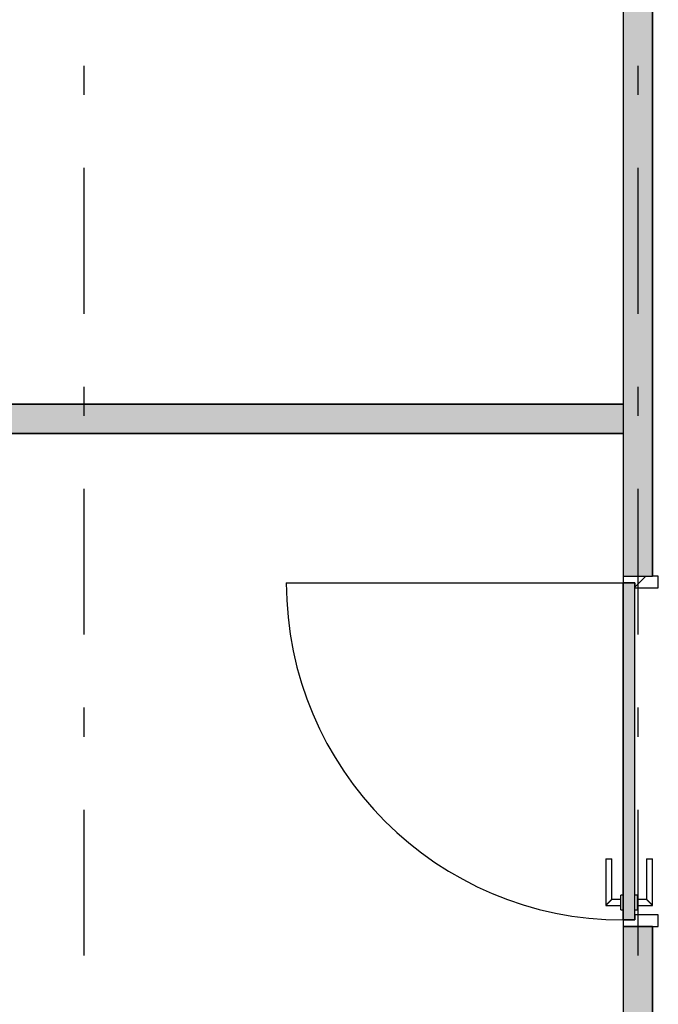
# Model space of a CAD drawing. Extents: x 2 to 87, y -108 to 11.
# Tile 175 of 256: x 12.01 to 14.2, y -33.27 to -29.9. Entities that reach past the tile are written whole.
import ezdxf

# ---------------------------------------------------------------- set-up
doc = ezdxf.new("R2010")
doc.units = 0
doc.header["$MEASUREMENT"] = 0
doc.linetypes.add('DASHDOT', pattern=[1, 0.5, -0.25, 0, -0.25])
for name, color, linetype in [('16', 7, 'CONTINUOUS'), ('25', 7, 'CONTINUOUS'), ('30', 7, 'CONTINUOUS'), ('5', 7, 'CONTINUOUS'), ('6', 7, 'CONTINUOUS'), ('8', 7, 'CONTINUOUS')]:
    doc.layers.add(name, color=color, linetype=linetype)

# ---------------------------------------------------------------- blocks, each defined once
blk = doc.blocks.new('*N488')
at = {"layer": '8', "color": 62, "linetype": 'Continuous'}
for p, q in [((-0.05, -0.745), (-0.05, 0.411)), ((-0.05, 0.411), (-0.01, 0.411)), ((-0.01, -0.745), (-0.01, 0.411)), ((-0.05, -0.745), (-0.01, -0.745))]:
    blk.add_line(p, q, dxfattribs=at)
for points in [[(-0.05, -0.745), (-0.05, -0.745), (-0.05, 0.411)], [(-0.05, -0.745), (-0.01, -0.745), (-0.01, 0.411)], [(-0.05, -0.745), (-0.05, 0.411), (-0.01, 0.411)], [(-0.01, -0.745), (-0.01, -0.745), (-0.01, 0.411)]]:
    blk.add_solid(points, dxfattribs=at)

msp = doc.modelspace()

# ---------------------------------------------------------------- linework, layer by layer
at = {"layer": '16', "color": 62, "linetype": 'Continuous'}
msp.add_line((12.9216, -31.8295), (14.0776, -31.8295), dxfattribs=at)
msp.add_arc((14.0776, -31.8295), 1.156, 180, 270, dxfattribs=at)
at = {"layer": '25', "color": 62, "linetype": 'Continuous'}
for p, q in [((14.0776, -28.3175), (14.0776, -31.3175)), ((14.1776, -28.3175), (14.1776, -31.3175)), ((11.0351, -31.2175), (14.0776, -31.2175)), ((14.0776, -31.2175), (14.0776, -31.3175)), ((11.0351, -31.3175), (12.3468, -31.3175)), ((12.3468, -31.3175), (14.0776, -31.3175)), ((14.0776, -31.3175), (14.0776, -31.8075)), ((14.1776, -31.3175), (14.1776, -31.8075)), ((14.0776, -31.8075), (14.1776, -31.8075)), ((14.0776, -33.0075), (14.1776, -33.0075)), ((14.0776, -33.0075), (14.0776, -36.1275)), ((14.1776, -33.0075), (14.1776, -36.1275))]:
    msp.add_line(p, q, dxfattribs=at)
for points in [[(14.0776, -28.3175), (14.0776, -31.3175), (14.1776, -31.3175)], [(14.0776, -28.3175), (14.1776, -28.3175), (14.1776, -31.3175)], [(11.0351, -31.2175), (11.0351, -31.2175), (14.0776, -31.2175)], [(11.0351, -31.2175), (11.0351, -31.3175), (14.0776, -31.3175)], [(11.0351, -31.2175), (14.0776, -31.2175), (14.0776, -31.3175)], [(11.0351, -31.3175), (11.0351, -31.3175), (12.3468, -31.3175)], [(12.3468, -31.3175), (12.3468, -31.3175), (14.0776, -31.3175)], [(14.0776, -31.3175), (14.0776, -31.8075), (14.1776, -31.8075)], [(14.0776, -31.3175), (14.1776, -31.3175), (14.1776, -31.8075)], [(14.0776, -31.8075), (14.0776, -31.8075), (14.1776, -31.8075)], [(14.0776, -33.0075), (14.0776, -33.0075), (14.1776, -33.0075)], [(14.0776, -33.0075), (14.0776, -36.1275), (14.1776, -36.1275)], [(14.0776, -33.0075), (14.1776, -33.0075), (14.1776, -36.1275)]]:
    msp.add_solid(points, dxfattribs=at)
at = {"layer": '30', "color": 62, "linetype": 'Continuous'}
for p, q in [((14.0776, -31.8075), (14.0776, -31.8295)), ((14.1976, -31.8075), (14.1776, -31.8075)), ((14.1976, -31.8475), (14.1976, -31.8075)), ((14.0776, -31.8295), (14.1176, -31.8295)), ((14.1176, -31.8295), (14.1176, -31.8475)), ((14.1176, -31.8475), (14.1976, -31.8475)), ((14.1976, -32.9675), (14.1176, -32.9675)), ((14.1176, -32.9675), (14.1176, -32.9855)), ((14.1976, -33.0075), (14.1976, -32.9675)), ((14.1176, -32.9855), (14.0776, -32.9855)), ((14.0776, -32.9855), (14.0776, -33.0075)), ((14.1776, -33.0075), (14.1976, -33.0075))]:
    msp.add_line(p, q, dxfattribs=at)
at = {"layer": '5', "color": 7, "linetype": 'DASHDOT'}
for p, q in [((12.2276, -7.3075), (12.2276, -96.5075)), ((14.1276, -7.3075), (14.1276, -96.5075))]:
    msp.add_line(p, q, dxfattribs=at)
at = {"layer": '6', "color": 62, "linetype": 'Continuous'}
for p, q in [((14.1776, -31.8075), (14.1776, -28.3175)), ((14.0776, -28.4175), (14.0776, -31.2175)), ((14.0776, -31.2175), (10.5276, -31.2175)), ((14.0776, -31.3175), (10.5276, -31.3175)), ((14.0776, -31.3175), (14.0776, -31.8075)), ((14.0776, -31.8075), (14.1776, -31.8075)), ((14.0776, -33.0075), (14.0776, -33.5575)), ((14.1776, -33.0075), (14.0776, -33.0075)), ((14.1776, -38.2575), (14.1776, -33.0075))]:
    msp.add_line(p, q, dxfattribs=at)
at = {"layer": '8', "color": 62, "linetype": 'Continuous'}
for p, q in [((14.1176, -31.8444), (14.1545, -31.8075)), ((14.0776, -31.8295), (14.0776, -32.9855)), ((14.1176, -31.8295), (14.0776, -31.8295)), ((14.1176, -32.9855), (14.1176, -31.8295)), ((14.0176, -32.7755), (14.0176, -32.9355)), ((14.0176, -32.7755), (14.0376, -32.7755)), ((14.0376, -32.9155), (14.0376, -32.7755)), ((14.1576, -32.7755), (14.1576, -32.9155)), ((14.1576, -32.7755), (14.1776, -32.7755)), ((14.1776, -32.9355), (14.1776, -32.7755)), ((14.0776, -32.9005), (14.0696, -32.9005)), ((14.0696, -32.9505), (14.0696, -32.9005)), ((14.1256, -32.9005), (14.1176, -32.9005)), ((14.1256, -32.9005), (14.1256, -32.9505)), ((14.0176, -32.9355), (14.0696, -32.9355)), ((14.0696, -32.9155), (14.0376, -32.9155)), ((14.1576, -32.9155), (14.1256, -32.9155)), ((14.1256, -32.9355), (14.1776, -32.9355)), ((14.0696, -32.9505), (14.0776, -32.9505)), ((14.1176, -32.9505), (14.1256, -32.9505)), ((14.0776, -32.9875), (14.0796, -32.9855)), ((14.0776, -32.9855), (14.1176, -32.9855))]:
    msp.add_line(p, q, dxfattribs=at)
for points in [[(14.0376, -32.9155), (14.0375, -32.9155), (14.0375, -32.9156), (14.0375, -32.9156), (14.0375, -32.9156), (14.0375, -32.9156), (14.0375, -32.9156), (14.0375, -32.9156), (14.0375, -32.9156), (14.0375, -32.9156), (14.0375, -32.9156), (14.0375, -32.9156), (14.0375, -32.9156), (14.0375, -32.9156), (14.0375, -32.9156), (14.0375, -32.9156), (14.0375, -32.9156), (14.0375, -32.9156), (14.0375, -32.9156), (14.0375, -32.9156), (14.0375, -32.9156), (14.0375, -32.9156), (14.0375, -32.9156), (14.0375, -32.9156), (14.0375, -32.9156), (14.0375, -32.9156), (14.0375, -32.9156), (14.0375, -32.9156), (14.0375, -32.9156), (14.0374, -32.9157), (14.0374, -32.9157), (14.0374, -32.9157), (14.0374, -32.9157), (14.0374, -32.9157), (14.0374, -32.9157), (14.0374, -32.9157), (14.0374, -32.9157), (14.0374, -32.9157), (14.0374, -32.9157), (14.0374, -32.9157), (14.0374, -32.9157), (14.0374, -32.9157), (14.0374, -32.9157), (14.0374, -32.9157), (14.0374, -32.9157), (14.0374, -32.9157), (14.0374, -32.9157), (14.0374, -32.9157), (14.0373, -32.9158), (14.0373, -32.9158), (14.0373, -32.9158), (14.0373, -32.9158), (14.0373, -32.9158), (14.0373, -32.9158), (14.0373, -32.9158), (14.0373, -32.9158), (14.0373, -32.9158), (14.0373, -32.9158), (14.0373, -32.9158), (14.0373, -32.9158), (14.0373, -32.9158), (14.0373, -32.9158), (14.0373, -32.9158), (14.0372, -32.9159), (14.0371, -32.916), (14.0371, -32.916), (14.0371, -32.916), (14.0371, -32.916), (14.0371, -32.916), (14.0371, -32.916), (14.0371, -32.916), (14.0371, -32.916), (14.0371, -32.916), (14.0371, -32.916), (14.0371, -32.916), (14.0371, -32.916), (14.037, -32.9161), (14.037, -32.9161), (14.037, -32.9161), (14.037, -32.9161), (14.037, -32.9161), (14.037, -32.9161), (14.037, -32.9161), (14.037, -32.9161), (14.037, -32.9161), (14.037, -32.9161), (14.0369, -32.9162), (14.0369, -32.9162), (14.0369, -32.9162), (14.0369, -32.9162), (14.0369, -32.9162), (14.0369, -32.9162), (14.0369, -32.9162), (14.0369, -32.9162), (14.0369, -32.9162), (14.0369, -32.9162), (14.0368, -32.9163), (14.0368, -32.9163), (14.0368, -32.9163), (14.0368, -32.9163), (14.0368, -32.9163), (14.0368, -32.9163), (14.0368, -32.9163), (14.0368, -32.9163), (14.0368, -32.9163), (14.0368, -32.9163), (14.0367, -32.9164), (14.0367, -32.9164), (14.0367, -32.9164), (14.0367, -32.9164), (14.0367, -32.9164), (14.0367, -32.9164), (14.0367, -32.9164), (14.0367, -32.9164), (14.0366, -32.9164), (14.0366, -32.9165), (14.0366, -32.9165), (14.0366, -32.9165), (14.0366, -32.9165), (14.0366, -32.9165), (14.0366, -32.9165), (14.0366, -32.9165), (14.0366, -32.9165), (14.0365, -32.9166), (14.0365, -32.9166), (14.0365, -32.9166), (14.0365, -32.9166), (14.0365, -32.9166), (14.0365, -32.9166), (14.0365, -32.9166), (14.0365, -32.9166), (14.0364, -32.9167), (14.0364, -32.9167), (14.0364, -32.9167), (14.0364, -32.9167), (14.0364, -32.9167), (14.0364, -32.9167), (14.0364, -32.9167), (14.0364, -32.9167), (14.0363, -32.9168), (14.0363, -32.9168), (14.0363, -32.9168), (14.0363, -32.9168), (14.0363, -32.9168), (14.0363, -32.9168), (14.0363, -32.9168), (14.0362, -32.9169), (14.0362, -32.9169), (14.0362, -32.9169), (14.0362, -32.9169), (14.0362, -32.9169), (14.0362, -32.9169), (14.0362, -32.9169), (14.0361, -32.917), (14.036, -32.9171), (14.036, -32.9171), (14.036, -32.9171), (14.036, -32.9171), (14.036, -32.9171), (14.036, -32.9171), (14.036, -32.9171), (14.0359, -32.9172), (14.0359, -32.9172), (14.0359, -32.9172), (14.0359, -32.9172), (14.0359, -32.9172), (14.0359, -32.9172), (14.0359, -32.9172), (14.0358, -32.9173), (14.0358, -32.9173), (14.0358, -32.9173), (14.0358, -32.9173), (14.0358, -32.9173), (14.0358, -32.9173), (14.0357, -32.9174), (14.0357, -32.9174), (14.0357, -32.9174), (14.0357, -32.9174), (14.0357, -32.9174), (14.0357, -32.9174), (14.0356, -32.9175), (14.0356, -32.9175), (14.0356, -32.9175), (14.0356, -32.9175), (14.0356, -32.9175), (14.0356, -32.9175), (14.0355, -32.9176), (14.0355, -32.9176), (14.0355, -32.9176), (14.0355, -32.9176), (14.0355, -32.9176), (14.0355, -32.9176), (14.0354, -32.9177), (14.0354, -32.9177), (14.0354, -32.9177), (14.0354, -32.9177), (14.0354, -32.9177), (14.0354, -32.9177), (14.0353, -32.9178), (14.0353, -32.9178), (14.0353, -32.9178), (14.0353, -32.9178), (14.0353, -32.9178), (14.0353, -32.9178), (14.0352, -32.9179), (14.0352, -32.9179), (14.0352, -32.9179), (14.0352, -32.9179), (14.0352, -32.9179), (14.0351, -32.9179), (14.0351, -32.918), (14.0351, -32.918), (14.0351, -32.918), (14.0351, -32.918), (14.0351, -32.918), (14.035, -32.9181), (14.035, -32.9181), (14.035, -32.9181), (14.035, -32.9181), (14.035, -32.9181), (14.0349, -32.9181), (14.0349, -32.9182), (14.0349, -32.9182), (14.0349, -32.9182), (14.0349, -32.9182), (14.0349, -32.9182), (14.0348, -32.9183), (14.0348, -32.9183), (14.0348, -32.9183), (14.0348, -32.9183), (14.0348, -32.9183), (14.0347, -32.9184), (14.0347, -32.9184), (14.0347, -32.9184), (14.0347, -32.9184), (14.0347, -32.9184), (14.0346, -32.9185), (14.0346, -32.9185), (14.0346, -32.9185), (14.0346, -32.9185), (14.0346, -32.9185), (14.0345, -32.9186), (14.0345, -32.9186), (14.0345, -32.9186), (14.0345, -32.9186), (14.0345, -32.9186), (14.0345, -32.9186), (14.0344, -32.9187), (14.0343, -32.9188), (14.0343, -32.9188), (14.0343, -32.9188), (14.0343, -32.9188), (14.0342, -32.9189), (14.0342, -32.9189), (14.0342, -32.9189), (14.0342, -32.9189), (14.0342, -32.9189), (14.0341, -32.919), (14.0341, -32.919), (14.0341, -32.919), (14.0341, -32.919), (14.0341, -32.919), (14.034, -32.9191), (14.034, -32.9191), (14.034, -32.9191), (14.034, -32.9191), (14.034, -32.9191), (14.0339, -32.9192), (14.0339, -32.9192), (14.0339, -32.9192), (14.0339, -32.9192), (14.0339, -32.9192), (14.0338, -32.9193), (14.0338, -32.9193), (14.0338, -32.9193), (14.0338, -32.9193), (14.0337, -32.9194), (14.0337, -32.9194), (14.0337, -32.9194), (14.0337, -32.9194), (14.0337, -32.9194), (14.0336, -32.9195), (14.0336, -32.9195), (14.0336, -32.9195), (14.0336, -32.9195), (14.0335, -32.9195), (14.0335, -32.9196), (14.0335, -32.9196), (14.0335, -32.9196), (14.0335, -32.9196), (14.0334, -32.9197), (14.0334, -32.9197), (14.0334, -32.9197), (14.0334, -32.9197), (14.0334, -32.9197), (14.0333, -32.9198), (14.0333, -32.9198), (14.0333, -32.9198), (14.0333, -32.9198), (14.0332, -32.9199), (14.0332, -32.9199), (14.0332, -32.9199), (14.0332, -32.9199), (14.0331, -32.92), (14.0331, -32.92), (14.0331, -32.92), (14.0331, -32.92), (14.0331, -32.92), (14.033, -32.9201), (14.033, -32.9201), (14.033, -32.9201), (14.033, -32.9201), (14.0329, -32.9202), (14.0329, -32.9202), (14.0329, -32.9202), (14.0329, -32.9202), (14.0328, -32.9202), (14.0328, -32.9203), (14.0328, -32.9203), (14.0328, -32.9203), (14.0328, -32.9203), (14.0327, -32.9204), (14.0327, -32.9204), (14.0327, -32.9204), (14.0327, -32.9204), (14.0326, -32.9205), (14.0326, -32.9205), (14.0326, -32.9205), (14.0326, -32.9205), (14.0325, -32.9206), (14.0325, -32.9206), (14.0325, -32.9206), (14.0325, -32.9206), (14.0325, -32.9206), (14.0324, -32.9207), (14.0324, -32.9207), (14.0324, -32.9207), (14.0324, -32.9207), (14.0323, -32.9208), (14.0323, -32.9208), (14.0323, -32.9208), (14.0323, -32.9208), (14.0322, -32.9209), (14.0321, -32.921), (14.0321, -32.921), (14.0321, -32.921), (14.0321, -32.921), (14.032, -32.9211), (14.032, -32.9211), (14.032, -32.9211), (14.032, -32.9211), (14.0319, -32.9212), (14.0319, -32.9212), (14.0319, -32.9212), (14.0319, -32.9212), (14.0318, -32.9213), (14.0318, -32.9213), (14.0318, -32.9213), (14.0318, -32.9213), (14.0317, -32.9214), (14.0317, -32.9214), (14.0317, -32.9214), (14.0317, -32.9214), (14.0316, -32.9215), (14.0316, -32.9215), (14.0316, -32.9215), (14.0316, -32.9215), (14.0315, -32.9216), (14.0315, -32.9216), (14.0315, -32.9216), (14.0315, -32.9216), (14.0314, -32.9217), (14.0314, -32.9217), (14.0314, -32.9217), (14.0314, -32.9217), (14.0313, -32.9218), (14.0313, -32.9218), (14.0313, -32.9218), (14.0313, -32.9218), (14.0312, -32.9219), (14.0312, -32.9219), (14.0312, -32.9219), (14.0312, -32.9219), (14.0311, -32.922), (14.0311, -32.922), (14.0311, -32.922), (14.0311, -32.922), (14.031, -32.9221), (14.031, -32.9221), (14.031, -32.9221), (14.031, -32.9221), (14.0309, -32.9222), (14.0309, -32.9222), (14.0309, -32.9222), (14.0309, -32.9222), (14.0308, -32.9223), (14.0308, -32.9223), (14.0308, -32.9223), (14.0307, -32.9223), (14.0307, -32.9224), (14.0307, -32.9224), (14.0307, -32.9224), (14.0306, -32.9225), (14.0306, -32.9225), (14.0306, -32.9225), (14.0306, -32.9225), (14.0305, -32.9226), (14.0305, -32.9226), (14.0305, -32.9226), (14.0305, -32.9226), (14.0304, -32.9227), (14.0304, -32.9227), (14.0304, -32.9227), (14.0304, -32.9227), (14.0303, -32.9228), (14.0303, -32.9228), (14.0303, -32.9228), (14.0303, -32.9228), (14.0302, -32.9229), (14.0302, -32.9229), (14.0302, -32.9229), (14.0302, -32.9229), (14.0301, -32.923), (14.0301, -32.923), (14.0301, -32.923), (14.03, -32.9231), (14.03, -32.9231), (14.03, -32.9231), (14.03, -32.9231), (14.0299, -32.9232), (14.0299, -32.9232), (14.0299, -32.9232), (14.0299, -32.9232), (14.0298, -32.9233), (14.0298, -32.9233), (14.0298, -32.9233), (14.0298, -32.9233), (14.0297, -32.9234), (14.0297, -32.9234), (14.0297, -32.9234), (14.0296, -32.9235), (14.0295, -32.9236), (14.0295, -32.9236), (14.0295, -32.9236), (14.0295, -32.9236), (14.0294, -32.9237), (14.0294, -32.9237), (14.0294, -32.9237), (14.0294, -32.9237), (14.0293, -32.9238), (14.0293, -32.9238), (14.0293, -32.9238), (14.0292, -32.9239), (14.0292, -32.9239), (14.0292, -32.9239), (14.0292, -32.9239), (14.0291, -32.924), (14.0291, -32.924), (14.0291, -32.924), (14.0291, -32.924), (14.029, -32.9241), (14.029, -32.9241), (14.029, -32.9241), (14.0289, -32.9242), (14.0289, -32.9242), (14.0289, -32.9242), (14.0289, -32.9242), (14.0288, -32.9243), (14.0288, -32.9243), (14.0288, -32.9243), (14.0288, -32.9243), (14.0287, -32.9244), (14.0287, -32.9244), (14.0287, -32.9244), (14.0286, -32.9245), (14.0286, -32.9245), (14.0286, -32.9245), (14.0286, -32.9245), (14.0285, -32.9246), (14.0285, -32.9246), (14.0285, -32.9246), (14.0285, -32.9246), (14.0284, -32.9247), (14.0284, -32.9247), (14.0284, -32.9247), (14.0283, -32.9247), (14.0283, -32.9248), (14.0283, -32.9248), (14.0283, -32.9248), (14.0282, -32.9249), (14.0282, -32.9249), (14.0282, -32.9249), (14.0282, -32.9249), (14.0281, -32.925), (14.0281, -32.925), (14.0281, -32.925), (14.028, -32.925), (14.028, -32.9251), (14.028, -32.9251), (14.028, -32.9251), (14.0279, -32.9252), (14.0279, -32.9252), (14.0279, -32.9252), (14.0279, -32.9252), (14.0278, -32.9253), (14.0278, -32.9253), (14.0278, -32.9253), (14.0277, -32.9253), (14.0277, -32.9254), (14.0277, -32.9254), (14.0277, -32.9254), (14.0276, -32.9255), (14.0276, -32.9255), (14.0276, -32.9255), (14.0276, -32.9255), (14.0275, -32.9256), (14.0275, -32.9256), (14.0275, -32.9256), (14.0275, -32.9256), (14.0274, -32.9257), (14.0274, -32.9257), (14.0274, -32.9257), (14.0273, -32.9258), (14.0273, -32.9258), (14.0273, -32.9258), (14.0273, -32.9258), (14.0272, -32.9259), (14.0272, -32.9259), (14.0272, -32.9259), (14.0272, -32.9259), (14.0271, -32.926), (14.0271, -32.926), (14.0271, -32.926), (14.027, -32.9261), (14.027, -32.9261), (14.027, -32.9261), (14.027, -32.9261), (14.0269, -32.9262), (14.0268, -32.9263), (14.0268, -32.9263), (14.0268, -32.9263), (14.0267, -32.9264), (14.0267, -32.9264), (14.0267, -32.9264), (14.0267, -32.9264), (14.0266, -32.9265), (14.0266, -32.9265), (14.0266, -32.9265), (14.0266, -32.9265), (14.0265, -32.9266), (14.0265, -32.9266), (14.0265, -32.9266), (14.0264, -32.9267), (14.0264, -32.9267), (14.0264, -32.9267), (14.0264, -32.9267), (14.0263, -32.9268), (14.0263, -32.9268), (14.0263, -32.9268), (14.0263, -32.9268), (14.0262, -32.9269), (14.0262, -32.9269), (14.0262, -32.9269), (14.0261, -32.927), (14.0261, -32.927), (14.0261, -32.927), (14.0261, -32.927), (14.026, -32.9271), (14.026, -32.9271), (14.026, -32.9271), (14.026, -32.9271), (14.0259, -32.9272), (14.0259, -32.9272), (14.0259, -32.9272), (14.0258, -32.9273), (14.0258, -32.9273), (14.0258, -32.9273), (14.0258, -32.9273), (14.0257, -32.9274), (14.0257, -32.9274), (14.0257, -32.9274), (14.0257, -32.9274), (14.0256, -32.9275), (14.0256, -32.9275), (14.0256, -32.9275), (14.0256, -32.9275), (14.0255, -32.9276), (14.0255, -32.9276), (14.0255, -32.9276), (14.0254, -32.9277), (14.0254, -32.9277), (14.0254, -32.9277), (14.0254, -32.9277), (14.0253, -32.9278), (14.0253, -32.9278), (14.0253, -32.9278), (14.0253, -32.9278), (14.0252, -32.9279), (14.0252, -32.9279), (14.0252, -32.9279), (14.0252, -32.9279), (14.0251, -32.928), (14.0251, -32.928), (14.0251, -32.928), (14.025, -32.9281), (14.025, -32.9281), (14.025, -32.9281), (14.025, -32.9281), (14.0249, -32.9282), (14.0249, -32.9282), (14.0249, -32.9282), (14.0249, -32.9282), (14.0248, -32.9283), (14.0248, -32.9283), (14.0248, -32.9283), (14.0248, -32.9283), (14.0247, -32.9284), (14.0247, -32.9284), (14.0247, -32.9284), (14.0247, -32.9284), (14.0246, -32.9285), (14.0246, -32.9285), (14.0246, -32.9285), (14.0246, -32.9285), (14.0245, -32.9286), (14.0245, -32.9286), (14.0245, -32.9286), (14.0244, -32.9287), (14.0244, -32.9287), (14.0244, -32.9287), (14.0244, -32.9287), (14.0243, -32.9288), (14.0242, -32.9289), (14.0242, -32.9289), (14.0242, -32.9289), (14.0242, -32.9289), (14.0241, -32.929), (14.0241, -32.929), (14.0241, -32.929), (14.0241, -32.929), (14.024, -32.9291), (14.024, -32.9291), (14.024, -32.9291), (14.024, -32.9291), (14.0239, -32.9292), (14.0239, -32.9292), (14.0239, -32.9292), (14.0239, -32.9292), (14.0238, -32.9293), (14.0238, -32.9293), (14.0238, -32.9293), (14.0238, -32.9293), (14.0237, -32.9294), (14.0237, -32.9294), (14.0237, -32.9294), (14.0237, -32.9294), (14.0236, -32.9295), (14.0236, -32.9295), (14.0236, -32.9295), (14.0236, -32.9295), (14.0235, -32.9296), (14.0235, -32.9296), (14.0235, -32.9296), (14.0235, -32.9296), (14.0234, -32.9297), (14.0234, -32.9297), (14.0234, -32.9297), (14.0234, -32.9297), (14.0233, -32.9298), (14.0233, -32.9298), (14.0233, -32.9298), (14.0233, -32.9298), (14.0232, -32.9299), (14.0232, -32.9299), (14.0232, -32.9299), (14.0232, -32.9299), (14.0231, -32.93), (14.0231, -32.93), (14.0231, -32.93), (14.0231, -32.93), (14.023, -32.9301), (14.023, -32.9301), (14.023, -32.9301), (14.023, -32.9301), (14.0229, -32.9302), (14.0229, -32.9302), (14.0229, -32.9302), (14.0229, -32.9302), (14.0228, -32.9303), (14.0228, -32.9303), (14.0228, -32.9303), (14.0228, -32.9303), (14.0227, -32.9303), (14.0227, -32.9304), (14.0227, -32.9304), (14.0227, -32.9304), (14.0227, -32.9304), (14.0226, -32.9305), (14.0226, -32.9305), (14.0226, -32.9305), (14.0226, -32.9305), (14.0225, -32.9306), (14.0225, -32.9306), (14.0225, -32.9306), (14.0225, -32.9306), (14.0224, -32.9307), (14.0224, -32.9307), (14.0224, -32.9307), (14.0224, -32.9307), (14.0224, -32.9307), (14.0223, -32.9308), (14.0223, -32.9308), (14.0223, -32.9308), (14.0223, -32.9308), (14.0222, -32.9309), (14.0222, -32.9309), (14.0222, -32.9309), (14.0222, -32.9309), (14.0221, -32.931), (14.0221, -32.931), (14.0221, -32.931), (14.0221, -32.931), (14.0221, -32.931), (14.022, -32.9311), (14.022, -32.9311), (14.022, -32.9311), (14.022, -32.9311), (14.0219, -32.9313), (14.0218, -32.9313), (14.0218, -32.9313), (14.0218, -32.9313), (14.0218, -32.9313), (14.0217, -32.9314), (14.0217, -32.9314), (14.0217, -32.9314), (14.0217, -32.9314), (14.0217, -32.9314), (14.0216, -32.9315), (14.0216, -32.9315), (14.0216, -32.9315), (14.0216, -32.9315), (14.0215, -32.9316), (14.0215, -32.9316), (14.0215, -32.9316), (14.0215, -32.9316), (14.0215, -32.9316), (14.0214, -32.9317), (14.0214, -32.9317), (14.0214, -32.9317), (14.0214, -32.9317), (14.0213, -32.9318), (14.0213, -32.9318), (14.0213, -32.9318), (14.0213, -32.9318), (14.0213, -32.9318), (14.0212, -32.9319), (14.0212, -32.9319), (14.0212, -32.9319), (14.0212, -32.9319), (14.0212, -32.9319), (14.0211, -32.932), (14.0211, -32.932), (14.0211, -32.932), (14.0211, -32.932), (14.0211, -32.932), (14.021, -32.9321), (14.021, -32.9321), (14.021, -32.9321), (14.021, -32.9321), (14.0209, -32.9321), (14.0209, -32.9322), (14.0209, -32.9322), (14.0209, -32.9322), (14.0209, -32.9322), (14.0208, -32.9323), (14.0208, -32.9323), (14.0208, -32.9323), (14.0208, -32.9323), (14.0208, -32.9323), (14.0207, -32.9324), (14.0207, -32.9324), (14.0207, -32.9324), (14.0207, -32.9324), (14.0207, -32.9324), (14.0206, -32.9324), (14.0206, -32.9325), (14.0206, -32.9325), (14.0206, -32.9325), (14.0206, -32.9325), (14.0206, -32.9325), (14.0205, -32.9326), (14.0205, -32.9326), (14.0205, -32.9326), (14.0205, -32.9326), (14.0205, -32.9326), (14.0204, -32.9327), (14.0204, -32.9327), (14.0204, -32.9327), (14.0204, -32.9327), (14.0204, -32.9327), (14.0203, -32.9328), (14.0203, -32.9328), (14.0203, -32.9328), (14.0203, -32.9328), (14.0203, -32.9328), (14.0203, -32.9328), (14.0202, -32.9329), (14.0202, -32.9329), (14.0202, -32.9329), (14.0202, -32.9329), (14.0202, -32.9329), (14.0201, -32.933), (14.0201, -32.933), (14.0201, -32.933), (14.0201, -32.933), (14.0201, -32.933), (14.0201, -32.933), (14.02, -32.9331), (14.02, -32.9331), (14.02, -32.9331), (14.02, -32.9331), (14.02, -32.9331), (14.0199, -32.9332), (14.0198, -32.9333), (14.0198, -32.9333), (14.0198, -32.9333), (14.0198, -32.9333), (14.0198, -32.9333), (14.0198, -32.9333), (14.0197, -32.9334), (14.0197, -32.9334), (14.0197, -32.9334), (14.0197, -32.9334), (14.0197, -32.9334), (14.0197, -32.9334), (14.0196, -32.9335), (14.0196, -32.9335), (14.0196, -32.9335), (14.0196, -32.9335), (14.0196, -32.9335), (14.0196, -32.9335), (14.0195, -32.9336), (14.0195, -32.9336), (14.0195, -32.9336), (14.0195, -32.9336), (14.0195, -32.9336), (14.0195, -32.9336), (14.0194, -32.9337), (14.0194, -32.9337), (14.0194, -32.9337), (14.0194, -32.9337), (14.0194, -32.9337), (14.0194, -32.9337), (14.0193, -32.9338), (14.0193, -32.9338), (14.0193, -32.9338), (14.0193, -32.9338), (14.0193, -32.9338), (14.0193, -32.9338), (14.0193, -32.9338), (14.0192, -32.9339), (14.0192, -32.9339), (14.0192, -32.9339), (14.0192, -32.9339), (14.0192, -32.9339), (14.0192, -32.9339), (14.0192, -32.9339), (14.0191, -32.934), (14.0191, -32.934), (14.0191, -32.934), (14.0191, -32.934), (14.0191, -32.934), (14.0191, -32.934), (14.0191, -32.934), (14.019, -32.9341), (14.019, -32.9341), (14.019, -32.9341), (14.019, -32.9341), (14.019, -32.9341), (14.019, -32.9341), (14.019, -32.9341), (14.0189, -32.9342), (14.0189, -32.9342), (14.0189, -32.9342), (14.0189, -32.9342), (14.0189, -32.9342), (14.0189, -32.9342), (14.0189, -32.9342), (14.0188, -32.9343), (14.0188, -32.9343), (14.0188, -32.9343), (14.0188, -32.9343), (14.0188, -32.9343), (14.0188, -32.9343), (14.0188, -32.9343), (14.0188, -32.9343), (14.0187, -32.9344), (14.0187, -32.9344), (14.0187, -32.9344), (14.0187, -32.9344), (14.0187, -32.9344), (14.0187, -32.9344), (14.0187, -32.9344), (14.0187, -32.9344), (14.0186, -32.9345), (14.0186, -32.9345), (14.0186, -32.9345), (14.0186, -32.9345), (14.0186, -32.9345), (14.0186, -32.9345), (14.0186, -32.9345), (14.0186, -32.9345), (14.0186, -32.9345), (14.0185, -32.9346), (14.0185, -32.9346), (14.0185, -32.9346), (14.0185, -32.9346), (14.0185, -32.9346), (14.0185, -32.9346), (14.0185, -32.9346), (14.0185, -32.9346), (14.0184, -32.9347), (14.0183, -32.9348), (14.0183, -32.9348), (14.0183, -32.9348), (14.0183, -32.9348), (14.0183, -32.9348), (14.0183, -32.9348), (14.0183, -32.9348), (14.0183, -32.9348), (14.0183, -32.9348), (14.0183, -32.9348), (14.0182, -32.9349), (14.0182, -32.9349), (14.0182, -32.9349), (14.0182, -32.9349), (14.0182, -32.9349), (14.0182, -32.9349), (14.0182, -32.9349), (14.0182, -32.9349), (14.0182, -32.9349), (14.0182, -32.9349), (14.0181, -32.935), (14.0181, -32.935), (14.0181, -32.935), (14.0181, -32.935), (14.0181, -32.935), (14.0181, -32.935), (14.0181, -32.935), (14.0181, -32.935), (14.0181, -32.935), (14.0181, -32.935), (14.0181, -32.935), (14.0181, -32.935), (14.018, -32.9351), (14.018, -32.9351), (14.018, -32.9351), (14.018, -32.9351), (14.018, -32.9351), (14.018, -32.9351), (14.018, -32.9351), (14.018, -32.9351), (14.018, -32.9351), (14.018, -32.9351), (14.018, -32.9351), (14.018, -32.9351), (14.018, -32.9351), (14.0179, -32.9352), (14.0179, -32.9352), (14.0179, -32.9352), (14.0179, -32.9352), (14.0179, -32.9352), (14.0179, -32.9352), (14.0179, -32.9352), (14.0179, -32.9352), (14.0179, -32.9352), (14.0179, -32.9352), (14.0179, -32.9352), (14.0179, -32.9352), (14.0179, -32.9352), (14.0179, -32.9352), (14.0179, -32.9352), (14.0178, -32.9353), (14.0178, -32.9353), (14.0178, -32.9353), (14.0178, -32.9353), (14.0178, -32.9353), (14.0178, -32.9353), (14.0178, -32.9353), (14.0178, -32.9353), (14.0178, -32.9353), (14.0178, -32.9353), (14.0178, -32.9353), (14.0178, -32.9353), (14.0178, -32.9353), (14.0178, -32.9353), (14.0178, -32.9353), (14.0178, -32.9353), (14.0178, -32.9353), (14.0178, -32.9353), (14.0178, -32.9353), (14.0177, -32.9354), (14.0176, -32.9355)], [(14.1776, -32.9355), (14.1775, -32.9355), (14.1775, -32.9354), (14.1775, -32.9354), (14.1775, -32.9354), (14.1775, -32.9354), (14.1775, -32.9354), (14.1775, -32.9354), (14.1775, -32.9354), (14.1775, -32.9354), (14.1775, -32.9354), (14.1775, -32.9354), (14.1775, -32.9354), (14.1775, -32.9354), (14.1775, -32.9354), (14.1775, -32.9354), (14.1775, -32.9354), (14.1775, -32.9354), (14.1775, -32.9354), (14.1775, -32.9354), (14.1775, -32.9354), (14.1775, -32.9354), (14.1775, -32.9354), (14.1775, -32.9354), (14.1775, -32.9354), (14.1775, -32.9354), (14.1775, -32.9354), (14.1775, -32.9354), (14.1775, -32.9354), (14.1774, -32.9353), (14.1774, -32.9353), (14.1774, -32.9353), (14.1774, -32.9353), (14.1774, -32.9353), (14.1774, -32.9353), (14.1774, -32.9353), (14.1774, -32.9353), (14.1774, -32.9353), (14.1774, -32.9353), (14.1774, -32.9353), (14.1774, -32.9353), (14.1774, -32.9353), (14.1774, -32.9353), (14.1774, -32.9353), (14.1774, -32.9353), (14.1774, -32.9353), (14.1774, -32.9353), (14.1774, -32.9353), (14.1773, -32.9352), (14.1773, -32.9352), (14.1773, -32.9352), (14.1773, -32.9352), (14.1773, -32.9352), (14.1773, -32.9352), (14.1773, -32.9352), (14.1773, -32.9352), (14.1773, -32.9352), (14.1773, -32.9352), (14.1773, -32.9352), (14.1773, -32.9352), (14.1773, -32.9352), (14.1773, -32.9352), (14.1773, -32.9352), (14.1772, -32.9351), (14.1771, -32.935), (14.1771, -32.935), (14.1771, -32.935), (14.1771, -32.935), (14.1771, -32.935), (14.1771, -32.935), (14.1771, -32.935), (14.1771, -32.935), (14.1771, -32.935), (14.1771, -32.935), (14.1771, -32.935), (14.1771, -32.935), (14.177, -32.9349), (14.177, -32.9349), (14.177, -32.9349), (14.177, -32.9349), (14.177, -32.9349), (14.177, -32.9349), (14.177, -32.9349), (14.177, -32.9349), (14.177, -32.9349), (14.177, -32.9349), (14.1769, -32.9348), (14.1769, -32.9348), (14.1769, -32.9348), (14.1769, -32.9348), (14.1769, -32.9348), (14.1769, -32.9348), (14.1769, -32.9348), (14.1769, -32.9348), (14.1769, -32.9348), (14.1769, -32.9348), (14.1768, -32.9347), (14.1768, -32.9347), (14.1768, -32.9347), (14.1768, -32.9347), (14.1768, -32.9347), (14.1768, -32.9347), (14.1768, -32.9347), (14.1768, -32.9347), (14.1768, -32.9347), (14.1768, -32.9347), (14.1767, -32.9346), (14.1767, -32.9346), (14.1767, -32.9346), (14.1767, -32.9346), (14.1767, -32.9346), (14.1767, -32.9346), (14.1767, -32.9346), (14.1767, -32.9346), (14.1766, -32.9345), (14.1766, -32.9345), (14.1766, -32.9345), (14.1766, -32.9345), (14.1766, -32.9345), (14.1766, -32.9345), (14.1766, -32.9345), (14.1766, -32.9345), (14.1766, -32.9345), (14.1765, -32.9344), (14.1765, -32.9344), (14.1765, -32.9344), (14.1765, -32.9344), (14.1765, -32.9344), (14.1765, -32.9344), (14.1765, -32.9344), (14.1765, -32.9344), (14.1764, -32.9343), (14.1764, -32.9343), (14.1764, -32.9343), (14.1764, -32.9343), (14.1764, -32.9343), (14.1764, -32.9343), (14.1764, -32.9343), (14.1764, -32.9343), (14.1763, -32.9342), (14.1763, -32.9342), (14.1763, -32.9342), (14.1763, -32.9342), (14.1763, -32.9342), (14.1763, -32.9342), (14.1763, -32.9342), (14.1762, -32.9341), (14.1762, -32.9341), (14.1762, -32.9341), (14.1762, -32.9341), (14.1762, -32.9341), (14.1762, -32.9341), (14.1762, -32.9341), (14.1761, -32.934), (14.176, -32.9339), (14.176, -32.9339), (14.176, -32.9339), (14.176, -32.9339), (14.176, -32.9339), (14.176, -32.9339), (14.176, -32.9339), (14.1759, -32.9338), (14.1759, -32.9338), (14.1759, -32.9338), (14.1759, -32.9338), (14.1759, -32.9338), (14.1759, -32.9338), (14.1759, -32.9338), (14.1758, -32.9337), (14.1758, -32.9337), (14.1758, -32.9337), (14.1758, -32.9337), (14.1758, -32.9337), (14.1758, -32.9337), (14.1757, -32.9336), (14.1757, -32.9336), (14.1757, -32.9336), (14.1757, -32.9336), (14.1757, -32.9336), (14.1757, -32.9336), (14.1756, -32.9335), (14.1756, -32.9335), (14.1756, -32.9335), (14.1756, -32.9335), (14.1756, -32.9335), (14.1756, -32.9335), (14.1755, -32.9334), (14.1755, -32.9334), (14.1755, -32.9334), (14.1755, -32.9334), (14.1755, -32.9334), (14.1755, -32.9334), (14.1754, -32.9333), (14.1754, -32.9333), (14.1754, -32.9333), (14.1754, -32.9333), (14.1754, -32.9333), (14.1754, -32.9333), (14.1753, -32.9332), (14.1753, -32.9332), (14.1753, -32.9332), (14.1753, -32.9332), (14.1753, -32.9332), (14.1753, -32.9332), (14.1752, -32.9331), (14.1752, -32.9331), (14.1752, -32.9331), (14.1752, -32.9331), (14.1752, -32.9331), (14.1751, -32.933), (14.1751, -32.933), (14.1751, -32.933), (14.1751, -32.933), (14.1751, -32.933), (14.1751, -32.933), (14.175, -32.9329), (14.175, -32.9329), (14.175, -32.9329), (14.175, -32.9329), (14.175, -32.9329), (14.1749, -32.9328), (14.1749, -32.9328), (14.1749, -32.9328), (14.1749, -32.9328), (14.1749, -32.9328), (14.1749, -32.9328), (14.1748, -32.9327), (14.1748, -32.9327), (14.1748, -32.9327), (14.1748, -32.9327), (14.1748, -32.9327), (14.1747, -32.9326), (14.1747, -32.9326), (14.1747, -32.9326), (14.1747, -32.9326), (14.1747, -32.9326), (14.1746, -32.9325), (14.1746, -32.9325), (14.1746, -32.9325), (14.1746, -32.9325), (14.1746, -32.9325), (14.1745, -32.9324), (14.1745, -32.9324), (14.1745, -32.9324), (14.1745, -32.9324), (14.1745, -32.9324), (14.1745, -32.9324), (14.1744, -32.9323), (14.1743, -32.9322), (14.1743, -32.9322), (14.1743, -32.9322), (14.1743, -32.9322), (14.1742, -32.9321), (14.1742, -32.9321), (14.1742, -32.9321), (14.1742, -32.9321), (14.1742, -32.9321), (14.1741, -32.932), (14.1741, -32.932), (14.1741, -32.932), (14.1741, -32.932), (14.1741, -32.932), (14.174, -32.9319), (14.174, -32.9319), (14.174, -32.9319), (14.174, -32.9319), (14.174, -32.9319), (14.1739, -32.9318), (14.1739, -32.9318), (14.1739, -32.9318), (14.1739, -32.9318), (14.1739, -32.9318), (14.1738, -32.9317), (14.1738, -32.9317), (14.1738, -32.9317), (14.1738, -32.9317), (14.1737, -32.9316), (14.1737, -32.9316), (14.1737, -32.9316), (14.1737, -32.9316), (14.1737, -32.9316), (14.1736, -32.9315), (14.1736, -32.9315), (14.1736, -32.9315), (14.1736, -32.9315), (14.1735, -32.9314), (14.1735, -32.9314), (14.1735, -32.9314), (14.1735, -32.9314), (14.1735, -32.9314), (14.1734, -32.9313), (14.1734, -32.9313), (14.1734, -32.9313), (14.1734, -32.9313), (14.1734, -32.9313), (14.1733, -32.9312), (14.1733, -32.9312), (14.1733, -32.9312), (14.1733, -32.9312), (14.1732, -32.9311), (14.1732, -32.9311), (14.1732, -32.9311), (14.1732, -32.9311), (14.1731, -32.931), (14.1731, -32.931), (14.1731, -32.931), (14.1731, -32.931), (14.1731, -32.931), (14.173, -32.9309), (14.173, -32.9309), (14.173, -32.9309), (14.173, -32.9309), (14.1729, -32.9308), (14.1729, -32.9308), (14.1729, -32.9308), (14.1729, -32.9308), (14.1728, -32.9307), (14.1728, -32.9307), (14.1728, -32.9307), (14.1728, -32.9307), (14.1728, -32.9307), (14.1727, -32.9306), (14.1727, -32.9306), (14.1727, -32.9306), (14.1727, -32.9306), (14.1726, -32.9305), (14.1726, -32.9305), (14.1726, -32.9305), (14.1726, -32.9305), (14.1725, -32.9304), (14.1725, -32.9304), (14.1725, -32.9304), (14.1725, -32.9304), (14.1725, -32.9303), (14.1724, -32.9303), (14.1724, -32.9303), (14.1724, -32.9303), (14.1724, -32.9303), (14.1723, -32.9302), (14.1723, -32.9302), (14.1723, -32.9302), (14.1723, -32.9302), (14.1722, -32.9301), (14.1721, -32.93), (14.1721, -32.93), (14.1721, -32.93), (14.1721, -32.93), (14.172, -32.9299), (14.172, -32.9299), (14.172, -32.9299), (14.172, -32.9299), (14.1719, -32.9298), (14.1719, -32.9298), (14.1719, -32.9298), (14.1719, -32.9298), (14.1718, -32.9297), (14.1718, -32.9297), (14.1718, -32.9297), (14.1718, -32.9297), (14.1717, -32.9296), (14.1717, -32.9296), (14.1717, -32.9296), (14.1717, -32.9296), (14.1716, -32.9295), (14.1716, -32.9295), (14.1716, -32.9295), (14.1716, -32.9295), (14.1715, -32.9294), (14.1715, -32.9294), (14.1715, -32.9294), (14.1715, -32.9294), (14.1714, -32.9293), (14.1714, -32.9293), (14.1714, -32.9293), (14.1714, -32.9293), (14.1713, -32.9292), (14.1713, -32.9292), (14.1713, -32.9292), (14.1713, -32.9292), (14.1712, -32.9291), (14.1712, -32.9291), (14.1712, -32.9291), (14.1712, -32.9291), (14.1711, -32.929), (14.1711, -32.929), (14.1711, -32.929), (14.1711, -32.929), (14.171, -32.9289), (14.171, -32.9289), (14.171, -32.9289), (14.171, -32.9289), (14.1709, -32.9288), (14.1709, -32.9288), (14.1709, -32.9288), (14.1709, -32.9288), (14.1708, -32.9287), (14.1708, -32.9287), (14.1708, -32.9287), (14.1707, -32.9287), (14.1707, -32.9286), (14.1707, -32.9286), (14.1707, -32.9286), (14.1706, -32.9285), (14.1706, -32.9285), (14.1706, -32.9285), (14.1706, -32.9285), (14.1705, -32.9284), (14.1705, -32.9284), (14.1705, -32.9284), (14.1705, -32.9284), (14.1704, -32.9283), (14.1704, -32.9283), (14.1704, -32.9283), (14.1704, -32.9283), (14.1703, -32.9282), (14.1703, -32.9282), (14.1703, -32.9282), (14.1703, -32.9282), (14.1702, -32.9281), (14.1702, -32.9281), (14.1702, -32.9281), (14.1702, -32.9281), (14.1701, -32.928), (14.1701, -32.928), (14.1701, -32.928), (14.17, -32.9279), (14.17, -32.9279), (14.17, -32.9279), (14.17, -32.9279), (14.1699, -32.9278), (14.1699, -32.9278), (14.1699, -32.9278), (14.1699, -32.9278), (14.1698, -32.9277), (14.1698, -32.9277), (14.1698, -32.9277), (14.1698, -32.9277), (14.1697, -32.9276), (14.1697, -32.9276), (14.1697, -32.9276), (14.1696, -32.9275), (14.1695, -32.9274), (14.1695, -32.9274), (14.1695, -32.9274), (14.1695, -32.9274), (14.1694, -32.9273), (14.1694, -32.9273), (14.1694, -32.9273), (14.1694, -32.9273), (14.1693, -32.9272), (14.1693, -32.9272), (14.1693, -32.9272), (14.1692, -32.9271), (14.1692, -32.9271), (14.1692, -32.9271), (14.1692, -32.9271), (14.1691, -32.927), (14.1691, -32.927), (14.1691, -32.927), (14.1691, -32.927), (14.169, -32.9269), (14.169, -32.9269), (14.169, -32.9269), (14.1689, -32.9268), (14.1689, -32.9268), (14.1689, -32.9268), (14.1689, -32.9268), (14.1688, -32.9267), (14.1688, -32.9267), (14.1688, -32.9267), (14.1688, -32.9267), (14.1687, -32.9266), (14.1687, -32.9266), (14.1687, -32.9266), (14.1686, -32.9265), (14.1686, -32.9265), (14.1686, -32.9265), (14.1686, -32.9265), (14.1685, -32.9264), (14.1685, -32.9264), (14.1685, -32.9264), (14.1685, -32.9264), (14.1684, -32.9263), (14.1684, -32.9263), (14.1684, -32.9263), (14.1683, -32.9262), (14.1683, -32.9262), (14.1683, -32.9262), (14.1683, -32.9262), (14.1682, -32.9261), (14.1682, -32.9261), (14.1682, -32.9261), (14.1682, -32.9261), (14.1681, -32.926), (14.1681, -32.926), (14.1681, -32.926), (14.168, -32.9259), (14.168, -32.9259), (14.168, -32.9259), (14.168, -32.9259), (14.1679, -32.9258), (14.1679, -32.9258), (14.1679, -32.9258), (14.1679, -32.9258), (14.1678, -32.9257), (14.1678, -32.9257), (14.1678, -32.9257), (14.1677, -32.9256), (14.1677, -32.9256), (14.1677, -32.9256), (14.1677, -32.9256), (14.1676, -32.9255), (14.1676, -32.9255), (14.1676, -32.9255), (14.1676, -32.9255), (14.1675, -32.9254), (14.1675, -32.9254), (14.1675, -32.9254), (14.1675, -32.9253), (14.1674, -32.9253), (14.1674, -32.9253), (14.1674, -32.9253), (14.1673, -32.9252), (14.1673, -32.9252), (14.1673, -32.9252), (14.1673, -32.9252), (14.1672, -32.9251), (14.1672, -32.9251), (14.1672, -32.9251), (14.1672, -32.925), (14.1671, -32.925), (14.1671, -32.925), (14.1671, -32.925), (14.167, -32.9249), (14.167, -32.9249), (14.167, -32.9249), (14.167, -32.9249), (14.1669, -32.9248), (14.1669, -32.9247), (14.1668, -32.9247), (14.1668, -32.9247), (14.1668, -32.9247), (14.1667, -32.9246), (14.1667, -32.9246), (14.1667, -32.9246), (14.1667, -32.9246), (14.1666, -32.9245), (14.1666, -32.9245), (14.1666, -32.9245), (14.1666, -32.9245), (14.1665, -32.9244), (14.1665, -32.9244), (14.1665, -32.9244), (14.1664, -32.9243), (14.1664, -32.9243), (14.1664, -32.9243), (14.1664, -32.9243), (14.1663, -32.9242), (14.1663, -32.9242), (14.1663, -32.9242), (14.1663, -32.9242), (14.1662, -32.9241), (14.1662, -32.9241), (14.1662, -32.9241), (14.1661, -32.924), (14.1661, -32.924), (14.1661, -32.924), (14.1661, -32.924), (14.166, -32.9239), (14.166, -32.9239), (14.166, -32.9239), (14.166, -32.9239), (14.1659, -32.9238), (14.1659, -32.9238), (14.1659, -32.9238), (14.1658, -32.9237), (14.1658, -32.9237), (14.1658, -32.9237), (14.1658, -32.9237), (14.1657, -32.9236), (14.1657, -32.9236), (14.1657, -32.9236), (14.1657, -32.9236), (14.1656, -32.9235), (14.1656, -32.9235), (14.1656, -32.9235), (14.1656, -32.9235), (14.1655, -32.9234), (14.1655, -32.9234), (14.1655, -32.9234), (14.1654, -32.9233), (14.1654, -32.9233), (14.1654, -32.9233), (14.1654, -32.9233), (14.1653, -32.9232), (14.1653, -32.9232), (14.1653, -32.9232), (14.1653, -32.9232), (14.1652, -32.9231), (14.1652, -32.9231), (14.1652, -32.9231), (14.1652, -32.9231), (14.1651, -32.923), (14.1651, -32.923), (14.1651, -32.923), (14.165, -32.9229), (14.165, -32.9229), (14.165, -32.9229), (14.165, -32.9229), (14.1649, -32.9228), (14.1649, -32.9228), (14.1649, -32.9228), (14.1649, -32.9228), (14.1648, -32.9227), (14.1648, -32.9227), (14.1648, -32.9227), (14.1648, -32.9227), (14.1647, -32.9226), (14.1647, -32.9226), (14.1647, -32.9226), (14.1647, -32.9226), (14.1646, -32.9225), (14.1646, -32.9225), (14.1646, -32.9225), (14.1646, -32.9225), (14.1645, -32.9224), (14.1645, -32.9224), (14.1645, -32.9224), (14.1645, -32.9223), (14.1644, -32.9223), (14.1644, -32.9223), (14.1644, -32.9223), (14.1643, -32.9222), (14.1642, -32.9221), (14.1642, -32.9221), (14.1642, -32.9221), (14.1642, -32.9221), (14.1641, -32.922), (14.1641, -32.922), (14.1641, -32.922), (14.1641, -32.922), (14.164, -32.9219), (14.164, -32.9219), (14.164, -32.9219), (14.164, -32.9219), (14.1639, -32.9218), (14.1639, -32.9218), (14.1639, -32.9218), (14.1639, -32.9218), (14.1638, -32.9217), (14.1638, -32.9217), (14.1638, -32.9217), (14.1638, -32.9217), (14.1637, -32.9216), (14.1637, -32.9216), (14.1637, -32.9216), (14.1637, -32.9216), (14.1636, -32.9215), (14.1636, -32.9215), (14.1636, -32.9215), (14.1636, -32.9215), (14.1635, -32.9214), (14.1635, -32.9214), (14.1635, -32.9214), (14.1635, -32.9214), (14.1634, -32.9213), (14.1634, -32.9213), (14.1634, -32.9213), (14.1634, -32.9213), (14.1633, -32.9212), (14.1633, -32.9212), (14.1633, -32.9212), (14.1633, -32.9212), (14.1632, -32.9211), (14.1632, -32.9211), (14.1632, -32.9211), (14.1632, -32.9211), (14.1631, -32.921), (14.1631, -32.921), (14.1631, -32.921), (14.1631, -32.921), (14.163, -32.9209), (14.163, -32.9209), (14.163, -32.9209), (14.163, -32.9209), (14.1629, -32.9208), (14.1629, -32.9208), (14.1629, -32.9208), (14.1629, -32.9208), (14.1628, -32.9207), (14.1628, -32.9207), (14.1628, -32.9207), (14.1628, -32.9207), (14.1627, -32.9206), (14.1627, -32.9206), (14.1627, -32.9206), (14.1627, -32.9206), (14.1627, -32.9206), (14.1626, -32.9205), (14.1626, -32.9205), (14.1626, -32.9205), (14.1626, -32.9205), (14.1625, -32.9204), (14.1625, -32.9204), (14.1625, -32.9204), (14.1625, -32.9204), (14.1624, -32.9203), (14.1624, -32.9203), (14.1624, -32.9203), (14.1624, -32.9203), (14.1624, -32.9202), (14.1623, -32.9202), (14.1623, -32.9202), (14.1623, -32.9202), (14.1623, -32.9202), (14.1622, -32.9201), (14.1622, -32.9201), (14.1622, -32.9201), (14.1622, -32.9201), (14.1621, -32.92), (14.1621, -32.92), (14.1621, -32.92), (14.1621, -32.92), (14.1621, -32.92), (14.162, -32.9199), (14.162, -32.9199), (14.162, -32.9199), (14.162, -32.9199), (14.1619, -32.9198), (14.1619, -32.9198), (14.1619, -32.9198), (14.1619, -32.9198), (14.1619, -32.9197), (14.1618, -32.9197), (14.1618, -32.9197), (14.1618, -32.9197), (14.1618, -32.9197), (14.1617, -32.9196), (14.1617, -32.9196), (14.1617, -32.9196), (14.1617, -32.9196), (14.1617, -32.9195), (14.1616, -32.9195), (14.1616, -32.9195), (14.1616, -32.9195), (14.1616, -32.9195), (14.1615, -32.9194), (14.1615, -32.9194), (14.1615, -32.9194), (14.1615, -32.9194), (14.1615, -32.9194), (14.1614, -32.9193), (14.1614, -32.9193), (14.1614, -32.9193), (14.1614, -32.9193), (14.1613, -32.9192), (14.1613, -32.9192), (14.1613, -32.9192), (14.1613, -32.9192), (14.1613, -32.9192), (14.1612, -32.9191), (14.1612, -32.9191), (14.1612, -32.9191), (14.1612, -32.9191), (14.1612, -32.9191), (14.1611, -32.919), (14.1611, -32.919), (14.1611, -32.919), (14.1611, -32.919), (14.1611, -32.919), (14.161, -32.9189), (14.161, -32.9189), (14.161, -32.9189), (14.161, -32.9189), (14.1609, -32.9189), (14.1609, -32.9188), (14.1609, -32.9188), (14.1609, -32.9188), (14.1609, -32.9188), (14.1608, -32.9187), (14.1608, -32.9187), (14.1608, -32.9187), (14.1608, -32.9187), (14.1608, -32.9187), (14.1607, -32.9186), (14.1607, -32.9186), (14.1607, -32.9186), (14.1607, -32.9186), (14.1607, -32.9186), (14.1607, -32.9186), (14.1606, -32.9185), (14.1606, -32.9185), (14.1606, -32.9185), (14.1606, -32.9185), (14.1606, -32.9185), (14.1605, -32.9184), (14.1605, -32.9184), (14.1605, -32.9184), (14.1605, -32.9184), (14.1605, -32.9184), (14.1604, -32.9183), (14.1604, -32.9183), (14.1604, -32.9183), (14.1604, -32.9183), (14.1604, -32.9183), (14.1603, -32.9182), (14.1603, -32.9182), (14.1603, -32.9182), (14.1603, -32.9182), (14.1603, -32.9182), (14.1603, -32.9181), (14.1602, -32.9181), (14.1602, -32.9181), (14.1602, -32.9181), (14.1602, -32.9181), (14.1602, -32.9181), (14.1601, -32.918), (14.1601, -32.918), (14.1601, -32.918), (14.1601, -32.918), (14.1601, -32.918), (14.1601, -32.9179), (14.16, -32.9179), (14.16, -32.9179), (14.16, -32.9179), (14.16, -32.9179), (14.16, -32.9179), (14.1599, -32.9178), (14.1598, -32.9177), (14.1598, -32.9177), (14.1598, -32.9177), (14.1598, -32.9177), (14.1598, -32.9177), (14.1598, -32.9177), (14.1597, -32.9176), (14.1597, -32.9176), (14.1597, -32.9176), (14.1597, -32.9176), (14.1597, -32.9176), (14.1597, -32.9176), (14.1596, -32.9175), (14.1596, -32.9175), (14.1596, -32.9175), (14.1596, -32.9175), (14.1596, -32.9175), (14.1596, -32.9175), (14.1595, -32.9174), (14.1595, -32.9174), (14.1595, -32.9174), (14.1595, -32.9174), (14.1595, -32.9174), (14.1595, -32.9174), (14.1594, -32.9173), (14.1594, -32.9173), (14.1594, -32.9173), (14.1594, -32.9173), (14.1594, -32.9173), (14.1594, -32.9173), (14.1593, -32.9172), (14.1593, -32.9172), (14.1593, -32.9172), (14.1593, -32.9172), (14.1593, -32.9172), (14.1593, -32.9172), (14.1593, -32.9172), (14.1592, -32.9171), (14.1592, -32.9171), (14.1592, -32.9171), (14.1592, -32.9171), (14.1592, -32.9171), (14.1592, -32.9171), (14.1592, -32.9171), (14.1591, -32.917), (14.1591, -32.917), (14.1591, -32.917), (14.1591, -32.917), (14.1591, -32.917), (14.1591, -32.917), (14.1591, -32.917), (14.159, -32.9169), (14.159, -32.9169), (14.159, -32.9169), (14.159, -32.9169), (14.159, -32.9169), (14.159, -32.9169), (14.159, -32.9169), (14.1589, -32.9168), (14.1589, -32.9168), (14.1589, -32.9168), (14.1589, -32.9168), (14.1589, -32.9168), (14.1589, -32.9168), (14.1589, -32.9168), (14.1588, -32.9167), (14.1588, -32.9167), (14.1588, -32.9167), (14.1588, -32.9167), (14.1588, -32.9167), (14.1588, -32.9167), (14.1588, -32.9167), (14.1588, -32.9167), (14.1587, -32.9166), (14.1587, -32.9166), (14.1587, -32.9166), (14.1587, -32.9166), (14.1587, -32.9166), (14.1587, -32.9166), (14.1587, -32.9166), (14.1587, -32.9166), (14.1586, -32.9165), (14.1586, -32.9165), (14.1586, -32.9165), (14.1586, -32.9165), (14.1586, -32.9165), (14.1586, -32.9165), (14.1586, -32.9165), (14.1586, -32.9165), (14.1586, -32.9164), (14.1585, -32.9164), (14.1585, -32.9164), (14.1585, -32.9164), (14.1585, -32.9164), (14.1585, -32.9164), (14.1585, -32.9164), (14.1585, -32.9164), (14.1585, -32.9164), (14.1584, -32.9163), (14.1583, -32.9162), (14.1583, -32.9162), (14.1583, -32.9162), (14.1583, -32.9162), (14.1583, -32.9162), (14.1583, -32.9162), (14.1583, -32.9162), (14.1583, -32.9162), (14.1583, -32.9162), (14.1583, -32.9162), (14.1582, -32.9161), (14.1582, -32.9161), (14.1582, -32.9161), (14.1582, -32.9161), (14.1582, -32.9161), (14.1582, -32.9161), (14.1582, -32.9161), (14.1582, -32.9161), (14.1582, -32.9161), (14.1582, -32.9161), (14.1581, -32.916), (14.1581, -32.916), (14.1581, -32.916), (14.1581, -32.916), (14.1581, -32.916), (14.1581, -32.916), (14.1581, -32.916), (14.1581, -32.916), (14.1581, -32.916), (14.1581, -32.916), (14.1581, -32.916), (14.1581, -32.916), (14.158, -32.9159), (14.158, -32.9159), (14.158, -32.9159), (14.158, -32.9159), (14.158, -32.9159), (14.158, -32.9159), (14.158, -32.9159), (14.158, -32.9159), (14.158, -32.9159), (14.158, -32.9159), (14.158, -32.9159), (14.158, -32.9159), (14.158, -32.9159), (14.1579, -32.9158), (14.1579, -32.9158), (14.1579, -32.9158), (14.1579, -32.9158), (14.1579, -32.9158), (14.1579, -32.9158), (14.1579, -32.9158), (14.1579, -32.9158), (14.1579, -32.9158), (14.1579, -32.9158), (14.1579, -32.9158), (14.1579, -32.9158), (14.1579, -32.9158), (14.1579, -32.9158), (14.1579, -32.9158), (14.1578, -32.9157), (14.1578, -32.9157), (14.1578, -32.9157), (14.1578, -32.9157), (14.1578, -32.9157), (14.1578, -32.9157), (14.1578, -32.9157), (14.1578, -32.9157), (14.1578, -32.9157), (14.1578, -32.9157), (14.1578, -32.9157), (14.1578, -32.9157), (14.1578, -32.9157), (14.1578, -32.9157), (14.1578, -32.9157), (14.1578, -32.9157), (14.1578, -32.9157), (14.1578, -32.9157), (14.1578, -32.9157), (14.1577, -32.9156), (14.1577, -32.9155), (14.1576, -32.9155)]]:
    msp.add_lwpolyline(points, dxfattribs=at)

# ---------------------------------------------------------------- block references
msp.add_blockref('*N488', (14.1276, -32.2405), dxfattribs=at)

doc.saveas('drawing.dxf')
